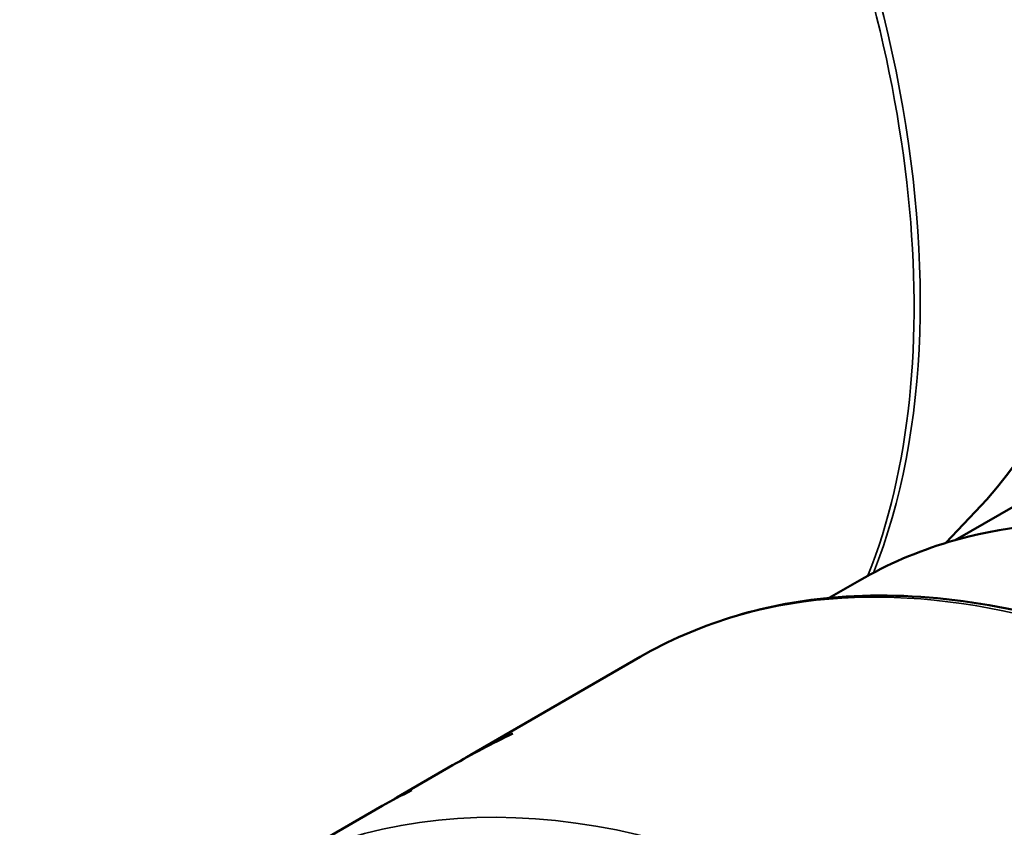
# Model space of a CAD drawing. Header units: millimetres. Extents: x 0 to 2239, y -60 to 841.
# Tile 90 of 151: x 1041.19 to 1046.3, y 194.32 to 198.51. Entities that reach past the tile are written whole.
import ezdxf

# ---------------------------------------------------------------- set-up
doc = ezdxf.new("R2010")
doc.units = ezdxf.units.MM
doc.layers.add('Sichtbar (ISO)', color=7, linetype='Continuous', lineweight=50)
doc.layers.add('Sichtbar schmal (ISO)', color=7, linetype='Continuous', lineweight=35)

msp = doc.modelspace()

# ---------------------------------------------------------------- linework, layer by layer
at = {"layer": 'Sichtbar (ISO)'}
for p, q in [((1046.0436, 195.8054), (1047.4341, 196.6082)), ((1046.1786, 195.986), (1045.9959, 195.7913)), ((1045.3907, 195.506), (1045.5476, 195.5966)), ((1044.4098, 195.1995), (1043.527, 194.6898)), ((1043.4365, 194.6376), (1043.1473, 194.4706)), ((1043.0709, 194.4265), (1042.5237, 194.1106))]:
    msp.add_line(p, q, dxfattribs=at)
for centre, major_axis, ratio, start_param, end_param in [((1048.7476, 190.0541), (-3.2, 5.5426), 0.57735, 5.696734, 6.147012), ((1048.7476, 190.0541), (-3.2, 5.5426), 0.57735, 6.147012, 6.283185), ((1045.1815, 187.9952), (-0.408, -7.1824), 0.703345, 3.508773, 3.573685), ((1046.8395, 188.9524), (-3.3125, 5.7374), 0.57735, 6.218274, 6.294408), ((1046.3834, 188.6891), (-3.3125, 5.7374), 0.57735, 6.237489, 6.283185), ((1048.3197, 189.807), (-5.2915, 4.566), 0.250119, 6.150562, 6.21187)]:
    msp.add_ellipse(centre, major_axis=major_axis, ratio=ratio, start_param=start_param, end_param=end_param, dxfattribs=at)
for points, knots in [([(1041.2866, 204.4592), (1041.598, 204.5322), (1041.9355, 204.5305), (1042.6533, 204.3855), (1043.0356, 204.2319), (1043.7988, 203.7854), (1044.1795, 203.4891), (1044.895, 202.7882), (1045.2299, 202.3839), (1045.8217, 201.5088), (1046.0787, 201.0384), (1046.4909, 200.0765), (1046.6458, 199.5851), (1046.8369, 198.6275), (1046.8727, 198.1614), (1046.816, 197.3003), (1046.7235, 196.905), (1046.4632, 196.3468), (1046.3338, 196.1513), (1046.1786, 195.986)], [0.958082, 0.958082, 0.958082, 0.958082, 1.256493, 1.256493, 1.577475, 1.577475, 1.905989, 1.905989, 2.233584, 2.233584, 2.560098, 2.560098, 2.886776, 2.886776, 3.214746, 3.214746, 3.542771, 3.542771, 3.754307, 3.754307, 3.754307, 3.754307]), ([(1051.0348, 183.7247), (1051.3882, 183.9287), (1051.6856, 184.2287), (1052.1426, 184.9916), (1052.2997, 185.4575), (1052.4573, 186.511), (1052.4552, 187.1006), (1052.2908, 188.3394), (1052.1282, 188.9886), (1051.6599, 190.2803), (1051.3544, 190.9226), (1050.6315, 192.1363), (1050.2142, 192.7075), (1049.3092, 193.7219), (1048.8216, 194.1649), (1047.8235, 194.8776), (1047.3132, 195.147), (1046.3209, 195.482), (1045.8387, 195.548), (1045.0371, 195.4729), (1044.7043, 195.3696), (1044.4098, 195.1995)], [2.315808, 2.315808, 2.315808, 2.315808, 2.626502, 2.626502, 2.943551, 2.943551, 3.265675, 3.265675, 3.588149, 3.588149, 3.910191, 3.910191, 4.232072, 4.232072, 4.554167, 4.554167, 4.876692, 4.876692, 5.198493, 5.198493, 5.457401, 5.457401, 5.457401, 5.457401])]:
    msp.add_open_spline(points, degree=3, knots=knots, dxfattribs=at)
at = {"layer": 'Sichtbar schmal (ISO)'}
for centre, major_axis, start_param, end_param in [((1044.4381, 200.6299), (-2.3942, 4.1468), 3.100437, 6.438692), ((1043.306, 199.9763), (2.4829, -4.3006), 0.172684, 2.968909), ((1042.045, 199.2483), (-2.6996, 4.6758), 3.56819, 6.110501), ((1044.2263, 200.5076), (2.3165, -4.0123), 0.017272, 2.356194), ((1042.008, 199.2269), (2.7031, -4.6819), 0.42987, 2.356194), ((1047.7223, 189.4621), (3.3125, -5.7374), 0, 3.141593), ((1045.7424, 188.319), (-3.3125, 5.7374), 3.169917, 6.253615), ((1045.6717, 188.2782), (-3.2625, 5.6508), 3.35979, 6.063857)]:
    msp.add_ellipse(centre, major_axis=major_axis, ratio=0.57735, start_param=start_param, end_param=end_param, dxfattribs=at)

doc.saveas('drawing.dxf')
